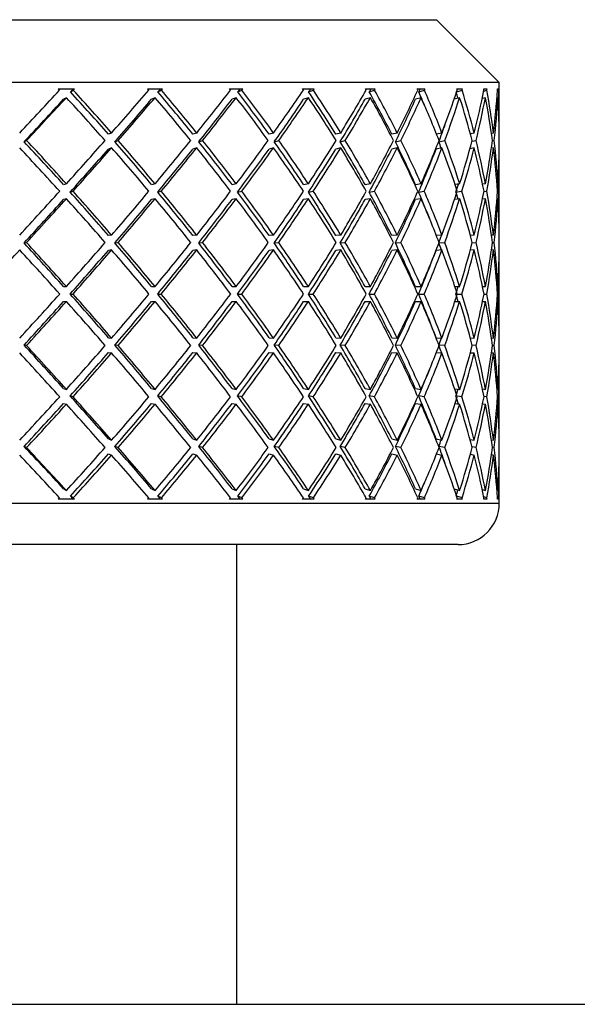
# Model space of a CAD drawing. Header units: inches. Extents: x 2.8 to 19.4, y 3.6 to 15.1.
# Tile 14 of 23: x 11.087 to 11.353, y 12.531 to 13. Entities that reach past the tile are written whole.
import ezdxf

# ---------------------------------------------------------------- set-up
doc = ezdxf.new("R2010")
doc.units = ezdxf.units.IN
doc.header["$MEASUREMENT"] = 0

msp = doc.modelspace()

# ---------------------------------------------------------------- linework, layer by layer
at = {"color": 7, "linetype": 'Continuous', "lineweight": 25}
for p, q in [((10.92136, 12.99993), (11.28598, 12.99993)), ((11.31598, 12.96994), (11.28598, 12.99993)), ((11.31598, 12.96994), (10.91965, 12.96994)), ((11.31598, 12.94909), (11.31598, 12.96994)), ((11.10585, 12.96693), (11.11354, 12.96693)), ((11.11161, 12.96554), (11.11296, 12.96631)), ((11.1484, 12.96693), (11.15552, 12.96693)), ((11.1533, 12.96554), (11.15499, 12.96631)), ((11.1874, 12.96693), (11.19383, 12.96693)), ((11.19136, 12.96554), (11.19335, 12.96631)), ((11.22219, 12.96693), (11.22781, 12.96693)), ((11.22513, 12.96554), (11.2274, 12.96631)), ((11.25217, 12.96693), (11.25689, 12.96693)), ((11.25403, 12.96554), (11.25654, 12.96631)), ((11.27682, 12.96693), (11.28056, 12.96693)), ((11.27759, 12.96554), (11.28029, 12.96631)), ((11.2957, 12.96563), (11.29823, 12.96631)), ((11.29573, 12.96693), (11.29842, 12.96693)), ((11.30856, 12.96693), (11.31017, 12.96693)), ((11.30861, 12.96593), (11.31005, 12.96631)), ((11.31511, 12.96693), (11.3156, 12.96693)), ((11.31514, 12.9662), (11.31557, 12.96631)), ((11.1097, 12.96278), (11.10835, 12.96201)), ((11.15197, 12.96278), (11.15029, 12.96201)), ((11.19063, 12.96278), (11.18864, 12.96201)), ((11.22502, 12.96278), (11.22275, 12.96201)), ((11.25455, 12.96278), (11.25204, 12.96201)), ((11.27871, 12.96278), (11.27601, 12.96201)), ((11.2971, 12.96278), (11.2945, 12.96208)), ((11.30939, 12.96278), (11.30787, 12.96238)), ((11.31538, 12.96278), (11.31488, 12.96265)), ((11.13125, 12.94596), (11.12972, 12.94537)), ((11.1718, 12.94596), (11.16995, 12.94537)), ((11.2084, 12.94596), (11.20626, 12.94537)), ((11.24043, 12.94596), (11.23803, 12.94537)), ((11.26733, 12.94596), (11.26472, 12.94537)), ((11.28865, 12.94596), (11.28609, 12.94542)), ((11.30402, 12.94596), (11.30224, 12.9456)), ((11.31318, 12.94596), (11.31225, 12.94577)), ((11.31597, 12.94596), (11.31596, 12.94595)), ((11.08958, 12.94183), (11.09075, 12.94242)), ((11.13282, 12.94183), (11.13434, 12.94242)), ((11.17278, 12.94183), (11.17463, 12.94242)), ((11.20878, 12.94183), (11.21091, 12.94242)), ((11.24019, 12.94183), (11.24258, 12.94242)), ((11.26648, 12.94183), (11.26909, 12.94242)), ((11.2872, 12.94183), (11.28998, 12.94242)), ((11.303, 12.94203), (11.30491, 12.94242)), ((11.3127, 12.94224), (11.3136, 12.94242)), ((11.13125, 12.93889), (11.12972, 12.9383)), ((11.1718, 12.93889), (11.16995, 12.9383)), ((11.2084, 12.93889), (11.20626, 12.9383)), ((11.24043, 12.93889), (11.23803, 12.9383)), ((11.26733, 12.93889), (11.26472, 12.9383)), ((11.28865, 12.93889), (11.28587, 12.9383)), ((11.30402, 12.93889), (11.30204, 12.93849)), ((11.31318, 12.93889), (11.31221, 12.93869)), ((11.31597, 12.93889), (11.31596, 12.93888)), ((11.31598, 12.90051), (11.31598, 12.93575)), ((11.1097, 12.92174), (11.10835, 12.92135)), ((11.15197, 12.92174), (11.15029, 12.92135)), ((11.19063, 12.92174), (11.18864, 12.92135)), ((11.22502, 12.92174), (11.22275, 12.92135)), ((11.25455, 12.92174), (11.25204, 12.92135)), ((11.27871, 12.92174), (11.27601, 12.92135)), ((11.2971, 12.92174), (11.2949, 12.92144)), ((11.30939, 12.92174), (11.30803, 12.92156)), ((11.31538, 12.92174), (11.31491, 12.92168)), ((11.11153, 12.91782), (11.11288, 12.91821)), ((11.15322, 12.91782), (11.15491, 12.91821)), ((11.19129, 12.91782), (11.19328, 12.91821)), ((11.22506, 12.91782), (11.22734, 12.91821)), ((11.25398, 12.91782), (11.25649, 12.91821)), ((11.27755, 12.91782), (11.28025, 12.91821)), ((11.29586, 12.91789), (11.2982, 12.91821)), ((11.30867, 12.91803), (11.31004, 12.91821)), ((11.31515, 12.91815), (11.31556, 12.91821)), ((11.1097, 12.91467), (11.10835, 12.91428)), ((11.15197, 12.91467), (11.15029, 12.91428)), ((11.19063, 12.91467), (11.18864, 12.91428)), ((11.22502, 12.91467), (11.22275, 12.91428)), ((11.25455, 12.91467), (11.25204, 12.91428)), ((11.27871, 12.91467), (11.27601, 12.91428)), ((11.2971, 12.91467), (11.29469, 12.91434)), ((11.30939, 12.91467), (11.30795, 12.91448)), ((11.31538, 12.91467), (11.3149, 12.91461)), ((11.08952, 12.89359), (11.09069, 12.89379)), ((11.13125, 12.89732), (11.12972, 12.89713)), ((11.13277, 12.89359), (11.13429, 12.89379)), ((11.1718, 12.89732), (11.16995, 12.89713)), ((11.17273, 12.89359), (11.17458, 12.89379)), ((11.2084, 12.89732), (11.20626, 12.89713)), ((11.20873, 12.89359), (11.21087, 12.89379)), ((11.24043, 12.89732), (11.23803, 12.89713)), ((11.24015, 12.89359), (11.24255, 12.89379)), ((11.26733, 12.89732), (11.26472, 12.89713)), ((11.26645, 12.89359), (11.26906, 12.89379)), ((11.28865, 12.89732), (11.286, 12.89714)), ((11.28723, 12.89359), (11.28996, 12.89379)), ((11.30402, 12.89732), (11.30221, 12.8972)), ((11.30308, 12.89366), (11.30489, 12.89379)), ((11.31318, 12.89732), (11.31226, 12.89726)), ((11.31272, 12.89373), (11.3136, 12.89379)), ((11.31597, 12.89732), (11.31596, 12.89732)), ((11.13125, 12.89025), (11.12972, 12.89006)), ((11.1718, 12.89025), (11.16995, 12.89006)), ((11.2084, 12.89025), (11.20626, 12.89006)), ((11.24043, 12.89025), (11.23803, 12.89006)), ((11.26733, 12.89025), (11.26472, 12.89006)), ((11.28865, 12.89025), (11.28587, 12.89006)), ((11.30402, 12.89025), (11.30215, 12.89013)), ((11.31318, 12.89025), (11.31224, 12.89019)), ((11.31597, 12.89025), (11.31596, 12.89025)), ((11.31598, 12.85146), (11.31598, 12.88706)), ((11.10835, 12.8728), (11.1097, 12.8728)), ((11.15029, 12.8728), (11.15197, 12.8728)), ((11.18864, 12.8728), (11.19063, 12.8728)), ((11.22275, 12.8728), (11.22502, 12.8728)), ((11.25204, 12.8728), (11.25455, 12.8728)), ((11.27601, 12.8728), (11.27871, 12.8728)), ((11.29482, 12.8728), (11.2971, 12.8728)), ((11.308, 12.8728), (11.30939, 12.8728)), ((11.31491, 12.8728), (11.31538, 12.8728)), ((11.10835, 12.86573), (11.1097, 12.86573)), ((11.1115, 12.86926), (11.11285, 12.86926)), ((11.15029, 12.86573), (11.15197, 12.86573)), ((11.1532, 12.86926), (11.15489, 12.86926)), ((11.18864, 12.86573), (11.19063, 12.86573)), ((11.19126, 12.86926), (11.19326, 12.86926)), ((11.22275, 12.86573), (11.22502, 12.86573)), ((11.22504, 12.86926), (11.22732, 12.86926)), ((11.25204, 12.86573), (11.25455, 12.86573)), ((11.25397, 12.86926), (11.25648, 12.86926)), ((11.27601, 12.86573), (11.27871, 12.86573)), ((11.27753, 12.86926), (11.28023, 12.86926)), ((11.29482, 12.86573), (11.2971, 12.86573)), ((11.29597, 12.86926), (11.29819, 12.86926)), ((11.308, 12.86573), (11.30939, 12.86573)), ((11.30871, 12.86926), (11.31003, 12.86926)), ((11.31491, 12.86573), (11.31538, 12.86573)), ((11.31516, 12.86926), (11.31556, 12.86926)), ((11.12972, 12.84847), (11.13125, 12.84827)), ((11.16995, 12.84847), (11.1718, 12.84827)), ((11.20626, 12.84847), (11.2084, 12.84827)), ((11.23803, 12.84847), (11.24043, 12.84827)), ((11.26472, 12.84847), (11.26733, 12.84827)), ((11.28587, 12.84847), (11.28865, 12.84827)), ((11.30215, 12.8484), (11.30402, 12.84827)), ((11.31224, 12.84833), (11.31318, 12.84827)), ((11.31596, 12.84827), (11.31597, 12.84827)), ((11.09069, 12.84474), (11.08952, 12.84493)), ((11.12972, 12.8414), (11.13125, 12.8412)), ((11.13429, 12.84474), (11.13277, 12.84493)), ((11.16995, 12.8414), (11.1718, 12.8412)), ((11.17458, 12.84474), (11.17273, 12.84493)), ((11.20626, 12.8414), (11.2084, 12.8412)), ((11.21087, 12.84474), (11.20873, 12.84493)), ((11.23803, 12.8414), (11.24043, 12.8412)), ((11.24255, 12.84474), (11.24015, 12.84493)), ((11.26472, 12.8414), (11.26733, 12.8412)), ((11.26906, 12.84474), (11.26645, 12.84493)), ((11.286, 12.84139), (11.28865, 12.8412)), ((11.28996, 12.84474), (11.28723, 12.84493)), ((11.30221, 12.84132), (11.30402, 12.8412)), ((11.30489, 12.84474), (11.30308, 12.84486)), ((11.31226, 12.84126), (11.31318, 12.8412)), ((11.3136, 12.84474), (11.31272, 12.84479)), ((11.31596, 12.8412), (11.31597, 12.8412)), ((11.31598, 12.80278), (11.31598, 12.83801)), ((11.10835, 12.82424), (11.1097, 12.82385)), ((11.15029, 12.82424), (11.15197, 12.82385)), ((11.18864, 12.82424), (11.19063, 12.82385)), ((11.22275, 12.82424), (11.22502, 12.82385)), ((11.25204, 12.82424), (11.25455, 12.82385)), ((11.27601, 12.82424), (11.27871, 12.82385)), ((11.29469, 12.82418), (11.2971, 12.82385)), ((11.30795, 12.82404), (11.30939, 12.82385)), ((11.3149, 12.82391), (11.31538, 12.82385)), ((11.11288, 12.82032), (11.11153, 12.82071)), ((11.15491, 12.82032), (11.15322, 12.82071)), ((11.19328, 12.82032), (11.19129, 12.82071)), ((11.22734, 12.82032), (11.22506, 12.82071)), ((11.25649, 12.82032), (11.25398, 12.82071)), ((11.28025, 12.82032), (11.27755, 12.82071)), ((11.2982, 12.82032), (11.29586, 12.82064)), ((11.31004, 12.82032), (11.30867, 12.8205)), ((11.31556, 12.82032), (11.31515, 12.82037)), ((11.10835, 12.81717), (11.1097, 12.81678)), ((11.15029, 12.81717), (11.15197, 12.81678)), ((11.18864, 12.81717), (11.19063, 12.81678)), ((11.22275, 12.81717), (11.22502, 12.81678)), ((11.25204, 12.81717), (11.25455, 12.81678)), ((11.27601, 12.81717), (11.27871, 12.81678)), ((11.2949, 12.81708), (11.2971, 12.81678)), ((11.30803, 12.81696), (11.30939, 12.81678)), ((11.31491, 12.81684), (11.31538, 12.81678)), ((11.12972, 12.80022), (11.13125, 12.79964)), ((11.16995, 12.80022), (11.1718, 12.79964)), ((11.20626, 12.80022), (11.2084, 12.79964)), ((11.23803, 12.80022), (11.24043, 12.79964)), ((11.26472, 12.80022), (11.26733, 12.79964)), ((11.28587, 12.80022), (11.28865, 12.79964)), ((11.30204, 12.80004), (11.30402, 12.79964)), ((11.31221, 12.79983), (11.31318, 12.79964)), ((11.31596, 12.79964), (11.31597, 12.79964)), ((11.09075, 12.79611), (11.08958, 12.79669)), ((11.13434, 12.79611), (11.13282, 12.79669)), ((11.17463, 12.79611), (11.17278, 12.79669)), ((11.21091, 12.79611), (11.20878, 12.79669)), ((11.24258, 12.79611), (11.24019, 12.79669)), ((11.26909, 12.79611), (11.26648, 12.79669)), ((11.28998, 12.79611), (11.2872, 12.79669)), ((11.30491, 12.79611), (11.303, 12.79649)), ((11.3136, 12.79611), (11.3127, 12.79628)), ((11.12972, 12.79315), (11.13125, 12.79257)), ((11.16995, 12.79315), (11.1718, 12.79257)), ((11.20626, 12.79315), (11.2084, 12.79257)), ((11.23803, 12.79315), (11.24043, 12.79257)), ((11.26472, 12.79315), (11.26733, 12.79257)), ((11.28609, 12.79311), (11.28865, 12.79257)), ((11.30224, 12.79293), (11.30402, 12.79257)), ((11.31225, 12.79275), (11.31318, 12.79257)), ((11.31596, 12.79257), (11.31597, 12.79257)), ((11.31598, 12.76962), (11.31598, 12.78943)), ((11.10835, 12.77652), (11.1097, 12.77574)), ((11.15029, 12.77652), (11.15197, 12.77574)), ((11.18864, 12.77652), (11.19063, 12.77574)), ((11.22275, 12.77652), (11.22502, 12.77574)), ((11.25204, 12.77652), (11.25455, 12.77574)), ((11.27601, 12.77652), (11.27871, 12.77574)), ((11.2945, 12.77645), (11.2971, 12.77574)), ((11.30787, 12.77614), (11.30939, 12.77574)), ((11.31488, 12.77587), (11.31538, 12.77574)), ((11.11354, 12.77159), (11.10585, 12.77159)), ((11.11296, 12.77221), (11.11161, 12.77299)), ((11.15552, 12.77159), (11.1484, 12.77159)), ((11.15499, 12.77221), (11.1533, 12.77299)), ((11.19383, 12.77159), (11.1874, 12.77159)), ((11.19335, 12.77221), (11.19136, 12.77299)), ((11.22781, 12.77159), (11.22219, 12.77159)), ((11.2274, 12.77221), (11.22513, 12.77299)), ((11.25689, 12.77159), (11.25217, 12.77159)), ((11.25654, 12.77221), (11.25403, 12.77299)), ((11.28056, 12.77159), (11.27682, 12.77159)), ((11.28029, 12.77221), (11.27759, 12.77299)), ((11.29823, 12.77221), (11.2957, 12.7729)), ((11.29842, 12.77159), (11.29573, 12.77159)), ((11.31017, 12.77159), (11.30856, 12.77159)), ((11.31005, 12.77221), (11.30861, 12.77259)), ((11.3156, 12.77159), (11.31511, 12.77159)), ((11.31557, 12.77221), (11.31514, 12.77232)), ((10.89314, 12.76962), (11.31598, 12.76962)), ((11.2963, 12.74993), (10.89314, 12.74993)), ((11.19098, 12.53093), (11.19098, 12.74993)), ((9.52097, 12.53093), (12.36097, 12.53093))]:
    msp.add_line(p, q, dxfattribs=at)
msp.add_arc((11.2963, 12.76962), 0.01969, 270, 0, dxfattribs=at)
for centre, major_axis, ratio, start_param, end_param in [((10.94098, 12.8728), (0.37303, 0.37303), 0.102798, 5.011176, 5.066865), ((10.94098, 12.86573), (0.3504, -0.3504), 0.381248, 1.478119, 1.479838), ((10.94098, 12.86573), (0.37005, 0.37005), 0.102798, 5.086466, 5.090367), ((10.94098, 12.8728), (0.3476, -0.3476), 0.381248, 1.402909, 1.458519), ((10.94098, 12.86573), (0.37303, 0.37303), 0.102798, 5.086387, 5.088106), ((10.94098, 12.8728), (0.3504, -0.3504), 0.381248, 1.402909, 1.458598), ((10.94098, 12.8728), (0.36973, 0.36973), 0.169483, 5.076626, 5.132315), ((10.94098, 12.86573), (0.34091, -0.34091), 0.458242, 1.41267, 1.414388), ((10.94098, 12.86573), (0.36677, 0.36677), 0.169483, 5.151916, 5.155817), ((10.94098, 12.8728), (0.33818, -0.33818), 0.458242, 1.337459, 1.393069), ((10.94098, 12.86573), (0.36973, 0.36973), 0.169483, 5.151837, 5.153555), ((10.94098, 12.8728), (0.34091, -0.34091), 0.458242, 1.337459, 1.393148), ((10.94098, 12.8728), (0.36484, 0.36484), 0.237667, 5.142076, 5.197765), ((10.94098, 12.86573), (0.32996, -0.32996), 0.540005, 1.34722, 1.348938), ((10.94098, 12.86573), (0.36192, 0.36192), 0.237667, 5.217365, 5.221266), ((10.94098, 12.8728), (0.32732, -0.32732), 0.540005, 1.272009, 1.327619), ((10.94098, 12.86573), (0.36484, 0.36484), 0.237667, 5.217287, 5.219005), ((10.94098, 12.8728), (0.32996, -0.32996), 0.540005, 1.272009, 1.327698), ((10.94098, 12.8728), (0.35839, 0.35839), 0.308008, 5.207526, 5.263215), ((10.94098, 12.86573), (0.3176, -0.3176), 0.627767, 1.28177, 1.283488), ((10.94098, 12.86573), (0.35552, 0.35552), 0.308008, 5.282815, 5.286716), ((10.94098, 12.8728), (0.31506, -0.31506), 0.627767, 1.206559, 1.262169), ((10.94098, 12.86573), (0.35839, 0.35839), 0.308008, 5.282736, 5.284455), ((10.94098, 12.8728), (0.3176, -0.3176), 0.627767, 1.206559, 1.262248), ((10.94098, 12.8728), (0.3504, 0.3504), 0.381248, 5.272976, 5.328665), ((10.94098, 12.86573), (0.30388, -0.30388), 0.723062, 1.21632, 1.218039), ((10.94098, 12.86573), (0.3476, 0.3476), 0.381248, 5.348265, 5.352166), ((10.94098, 12.8728), (0.30145, -0.30145), 0.723062, 1.141109, 1.19672), ((10.94098, 12.86573), (0.3504, 0.3504), 0.381248, 5.348186, 5.349905), ((10.94098, 12.8728), (0.30388, -0.30388), 0.723062, 1.141109, 1.196798), ((10.94098, 12.8728), (0.34091, 0.34091), 0.458242, 5.338425, 5.394115), ((10.94098, 12.86573), (0.28886, -0.28886), 0.827838, 1.15087, 1.152589), ((10.94098, 12.86573), (0.33818, 0.33818), 0.458242, 5.413715, 5.417616), ((10.94098, 12.8728), (0.28655, -0.28655), 0.827838, 1.112635, 1.13127), ((10.94098, 12.86573), (0.34091, 0.34091), 0.458242, 5.413636, 5.415355), ((10.94098, 12.8728), (0.28886, -0.28886), 0.827838, 1.07566, 1.131349), ((10.94098, 12.8728), (0.32996, 0.32996), 0.540005, 5.403875, 5.459564), ((10.94098, 12.8728), (0.27042, -0.27042), 0.944637, 1.057578, 1.06582), ((10.94098, 12.86573), (0.2726, -0.2726), 0.944637, 1.08542, 1.087139), ((10.94098, 12.86573), (0.32996, 0.32996), 0.540005, 5.479086, 5.480805), ((10.94098, 12.8728), (0.2726, -0.2726), 0.944637, 1.01021, 1.065899), ((10.94098, 12.8728), (0.3176, 0.3176), 0.627767, 5.469325, 5.525014), ((10.94098, 12.86573), (0.27479, 0.27479), 0.928631, 5.732359, 5.734078), ((10.94098, 12.86573), (0.3176, 0.3176), 0.627767, 5.544536, 5.546254), ((10.94098, 12.8728), (0.27479, 0.27479), 0.928631, 5.657149, 5.712838), ((10.94098, 12.8728), (0.30388, 0.30388), 0.723062, 5.534775, 5.590464), ((10.94098, 12.86573), (0.29089, 0.29089), 0.813569, 5.66691, 5.668628), ((10.94098, 12.86573), (0.30388, 0.30388), 0.723062, 5.609986, 5.611704), ((10.94098, 12.8728), (0.29089, 0.29089), 0.813569, 5.591699, 5.647388), ((10.94098, 12.86573), (0.37005, 0.37005), 0.102798, 5.020867, 5.076626), ((10.94098, 12.86573), (0.37303, 0.37303), 0.102798, 5.020789, 5.076626), ((10.94098, 12.86573), (0.3504, -0.3504), 0.381248, 1.412522, 1.468359), ((10.94098, 12.86573), (0.36677, 0.36677), 0.169483, 5.086317, 5.142076), ((10.94098, 12.86573), (0.36973, 0.36973), 0.169483, 5.086239, 5.142076), ((10.94098, 12.86573), (0.34091, -0.34091), 0.458242, 1.347072, 1.402909), ((10.94098, 12.86573), (0.36192, 0.36192), 0.237667, 5.151766, 5.207526), ((10.94098, 12.86573), (0.36484, 0.36484), 0.237667, 5.151689, 5.207526), ((10.94098, 12.86573), (0.32996, -0.32996), 0.540005, 1.281622, 1.337459), ((10.94098, 12.86573), (0.35552, 0.35552), 0.308008, 5.217216, 5.272976), ((10.94098, 12.86573), (0.35839, 0.35839), 0.308008, 5.217139, 5.272976), ((10.94098, 12.86573), (0.3176, -0.3176), 0.627767, 1.216172, 1.272009), ((10.94098, 12.86573), (0.3476, 0.3476), 0.381248, 5.282666, 5.338425), ((10.94098, 12.86573), (0.3504, 0.3504), 0.381248, 5.282589, 5.338425), ((10.94098, 12.86573), (0.30388, -0.30388), 0.723062, 1.150722, 1.206559), ((10.94098, 12.86573), (0.33818, 0.33818), 0.458242, 5.348116, 5.403875), ((10.94098, 12.86573), (0.34091, 0.34091), 0.458242, 5.348038, 5.403875), ((10.94098, 12.86573), (0.28886, -0.28886), 0.827838, 1.085272, 1.141109), ((10.94098, 12.86573), (0.32996, 0.32996), 0.540005, 5.413488, 5.469325), ((10.94098, 12.86573), (0.2726, -0.2726), 0.944637, 1.019823, 1.07566), ((10.94098, 12.86573), (0.3176, 0.3176), 0.627767, 5.478938, 5.534775), ((10.94098, 12.86573), (0.27479, 0.27479), 0.928631, 5.666762, 5.722599), ((10.94098, 12.86573), (0.30388, 0.30388), 0.723062, 5.544388, 5.600225), ((10.94098, 12.86573), (0.29089, 0.29089), 0.813569, 5.601312, 5.657149), ((10.94098, 12.86573), (0.32732, 0.32732), 0.540005, 5.413566, 5.435997), ((10.94098, 12.8728), (0.35552, -0.35552), 0.308008, 1.402909, 1.458668), ((10.94098, 12.8728), (0.35839, -0.35839), 0.308008, 1.402909, 1.458746), ((10.94098, 12.8728), (0.36973, 0.36973), 0.169483, 5.011176, 5.067013), ((10.94098, 12.8728), (0.3476, -0.3476), 0.381248, 1.337459, 1.393218), ((10.94098, 12.8728), (0.3504, -0.3504), 0.381248, 1.337459, 1.393296), ((10.94098, 12.8728), (0.36484, 0.36484), 0.237667, 5.076626, 5.132463), ((10.94098, 12.8728), (0.33818, -0.33818), 0.458242, 1.272009, 1.327768), ((10.94098, 12.8728), (0.34091, -0.34091), 0.458242, 1.272009, 1.327846), ((10.94098, 12.8728), (0.35839, 0.35839), 0.308008, 5.142076, 5.197913), ((10.94098, 12.8728), (0.32732, -0.32732), 0.540005, 1.206559, 1.262319), ((10.94098, 12.8728), (0.32996, -0.32996), 0.540005, 1.206559, 1.262396), ((10.94098, 12.8728), (0.3504, 0.3504), 0.381248, 5.207526, 5.263363), ((10.94098, 12.8728), (0.31506, -0.31506), 0.627767, 1.141109, 1.196869), ((10.94098, 12.8728), (0.3176, -0.3176), 0.627767, 1.141109, 1.196946), ((10.94098, 12.8728), (0.34091, 0.34091), 0.458242, 5.272976, 5.328813), ((10.94098, 12.8728), (0.30145, -0.30145), 0.723062, 1.07566, 1.131419), ((10.94098, 12.8728), (0.30388, -0.30388), 0.723062, 1.07566, 1.131496), ((10.94098, 12.8728), (0.32996, 0.32996), 0.540005, 5.338425, 5.394262), ((10.94098, 12.8728), (0.28655, -0.28655), 0.827838, 1.05772, 1.065969), ((10.94098, 12.8728), (0.28886, -0.28886), 0.827838, 1.01021, 1.066047), ((10.94098, 12.8728), (0.3176, 0.3176), 0.627767, 5.403875, 5.459712), ((10.94098, 12.8728), (0.2726, -0.2726), 0.944637, 0.94476, 1.000597), ((10.94098, 12.8728), (0.30388, 0.30388), 0.723062, 5.469325, 5.525162), ((10.94098, 12.8728), (0.27479, 0.27479), 0.928631, 5.591699, 5.647536), ((10.94098, 12.8728), (0.28886, 0.28886), 0.827838, 5.534775, 5.590612), ((10.94098, 12.86573), (0.35839, -0.35839), 0.308008, 1.412418, 1.468359), ((10.94098, 12.86573), (0.36677, 0.36677), 0.169483, 5.020763, 5.076626), ((10.94098, 12.86573), (0.36973, 0.36973), 0.169483, 5.020686, 5.076626), ((10.94098, 12.86573), (0.3504, -0.3504), 0.381248, 1.346968, 1.402909), ((10.94098, 12.86573), (0.36192, 0.36192), 0.237667, 5.086212, 5.142076), ((10.94098, 12.86573), (0.36484, 0.36484), 0.237667, 5.086136, 5.142076), ((10.94098, 12.86573), (0.34091, -0.34091), 0.458242, 1.281519, 1.337459), ((10.94098, 12.86573), (0.35552, 0.35552), 0.308008, 5.151662, 5.207526), ((10.94098, 12.86573), (0.35839, 0.35839), 0.308008, 5.151586, 5.207526), ((10.94098, 12.86573), (0.32996, -0.32996), 0.540005, 1.216069, 1.272009), ((10.94098, 12.86573), (0.3476, 0.3476), 0.381248, 5.217112, 5.272976), ((10.94098, 12.86573), (0.3504, 0.3504), 0.381248, 5.217035, 5.272976), ((10.94098, 12.86573), (0.3176, -0.3176), 0.627767, 1.150619, 1.206559), ((10.94098, 12.86573), (0.33818, 0.33818), 0.458242, 5.282562, 5.338425), ((10.94098, 12.86573), (0.34091, 0.34091), 0.458242, 5.282485, 5.338425), ((10.94098, 12.86573), (0.30388, -0.30388), 0.723062, 1.085169, 1.141109), ((10.94098, 12.86573), (0.32732, 0.32732), 0.540005, 5.348012, 5.403875), ((10.94098, 12.86573), (0.32996, 0.32996), 0.540005, 5.347935, 5.403875), ((10.94098, 12.86573), (0.28886, -0.28886), 0.827838, 1.019719, 1.07566), ((10.94098, 12.86573), (0.3176, 0.3176), 0.627767, 5.413385, 5.469325), ((10.94098, 12.86573), (0.2726, -0.2726), 0.944637, 0.954269, 1.01021), ((10.94098, 12.86573), (0.30388, 0.30388), 0.723062, 5.478835, 5.534775), ((10.94098, 12.86573), (0.27479, 0.27479), 0.928631, 5.601209, 5.657149), ((10.94098, 12.86573), (0.28886, 0.28886), 0.827838, 5.544285, 5.600225), ((10.94098, 12.86573), (0.31506, 0.31506), 0.627767, 5.413462, 5.42392), ((10.94098, 12.8728), (0.36973, 0.36973), 0.169483, 4.945726, 5.001667), ((10.94098, 12.8728), (0.35552, -0.35552), 0.308008, 1.337459, 1.393322), ((10.94098, 12.8728), (0.35839, -0.35839), 0.308008, 1.337459, 1.393399), ((10.94098, 12.8728), (0.36484, 0.36484), 0.237667, 5.011176, 5.067117), ((10.94098, 12.8728), (0.3476, -0.3476), 0.381248, 1.272009, 1.327873), ((10.94098, 12.8728), (0.3504, -0.3504), 0.381248, 1.272009, 1.327949), ((10.94098, 12.8728), (0.35839, 0.35839), 0.308008, 5.076626, 5.132566), ((10.94098, 12.8728), (0.33818, -0.33818), 0.458242, 1.206559, 1.262423), ((10.94098, 12.8728), (0.34091, -0.34091), 0.458242, 1.206559, 1.262499), ((10.94098, 12.8728), (0.3504, 0.3504), 0.381248, 5.142076, 5.198016), ((10.94098, 12.8728), (0.32732, -0.32732), 0.540005, 1.141109, 1.196973), ((10.94098, 12.8728), (0.32996, -0.32996), 0.540005, 1.141109, 1.19705), ((10.94098, 12.8728), (0.34091, 0.34091), 0.458242, 5.207526, 5.263466), ((10.94098, 12.8728), (0.31506, -0.31506), 0.627767, 1.07566, 1.131523), ((10.94098, 12.8728), (0.3176, -0.3176), 0.627767, 1.07566, 1.1316), ((10.94098, 12.8728), (0.32996, 0.32996), 0.540005, 5.272976, 5.328916), ((10.94098, 12.8728), (0.30145, -0.30145), 0.723062, 1.031574, 1.066073), ((10.94098, 12.8728), (0.30388, -0.30388), 0.723062, 1.01021, 1.06615), ((10.94098, 12.8728), (0.3176, 0.3176), 0.627767, 5.338425, 5.394366), ((10.94098, 12.8728), (0.28655, -0.28655), 0.827838, 0.991835, 1.000623), ((10.94098, 12.8728), (0.28886, -0.28886), 0.827838, 0.94476, 1.0007), ((10.94098, 12.8728), (0.30388, 0.30388), 0.723062, 5.403875, 5.459816), ((10.94098, 12.8728), (0.2726, -0.2726), 0.944637, 0.87931, 0.93525), ((10.94098, 12.8728), (0.28886, 0.28886), 0.827838, 5.469325, 5.525265), ((10.94098, 12.8728), (0.27479, 0.27479), 0.928631, 5.526249, 5.582189), ((10.94098, 12.86573), (0.36677, 0.36677), 0.169483, 4.955251, 5.011176), ((10.94098, 12.86573), (0.36973, 0.36973), 0.169483, 4.955175, 5.011176), ((10.94098, 12.86573), (0.35839, -0.35839), 0.308008, 1.346907, 1.402909), ((10.94098, 12.86573), (0.36192, 0.36192), 0.237667, 5.020701, 5.076626), ((10.94098, 12.86573), (0.36484, 0.36484), 0.237667, 5.020625, 5.076626), ((10.94098, 12.86573), (0.3504, -0.3504), 0.381248, 1.281458, 1.337459), ((10.94098, 12.86573), (0.35552, 0.35552), 0.308008, 5.086151, 5.142076), ((10.94098, 12.86573), (0.35839, 0.35839), 0.308008, 5.086075, 5.142076), ((10.94098, 12.86573), (0.34091, -0.34091), 0.458242, 1.216008, 1.272009), ((10.94098, 12.86573), (0.3476, 0.3476), 0.381248, 5.151601, 5.207526), ((10.94098, 12.86573), (0.3504, 0.3504), 0.381248, 5.151524, 5.207526), ((10.94098, 12.86573), (0.32996, -0.32996), 0.540005, 1.150558, 1.206559), ((10.94098, 12.86573), (0.33818, 0.33818), 0.458242, 5.21705, 5.272976), ((10.94098, 12.86573), (0.34091, 0.34091), 0.458242, 5.216974, 5.272976), ((10.94098, 12.86573), (0.3176, -0.3176), 0.627767, 1.085108, 1.141109), ((10.94098, 12.86573), (0.32732, 0.32732), 0.540005, 5.2825, 5.338425), ((10.94098, 12.86573), (0.32996, 0.32996), 0.540005, 5.282424, 5.338425), ((10.94098, 12.86573), (0.30388, -0.30388), 0.723062, 1.019658, 1.07566), ((10.94098, 12.86573), (0.3176, 0.3176), 0.627767, 5.347874, 5.403875), ((10.94098, 12.86573), (0.28886, -0.28886), 0.827838, 0.954208, 1.01021), ((10.94098, 12.86573), (0.30388, 0.30388), 0.723062, 5.413324, 5.469325), ((10.94098, 12.86573), (0.2726, -0.2726), 0.944637, 0.888758, 0.94476), ((10.94098, 12.86573), (0.28886, 0.28886), 0.827838, 5.478774, 5.534775), ((10.94098, 12.86573), (0.27479, 0.27479), 0.928631, 5.535698, 5.591699), ((10.94098, 12.8728), (0.36192, -0.36192), 0.237667, 1.337459, 1.393384), ((10.94098, 12.8728), (0.36484, -0.36484), 0.237667, 1.337459, 1.39346), ((10.94098, 12.8728), (0.36484, 0.36484), 0.237667, 4.945726, 5.001728), ((10.94098, 12.8728), (0.35552, -0.35552), 0.308008, 1.272009, 1.327934), ((10.94098, 12.8728), (0.35839, -0.35839), 0.308008, 1.272009, 1.32801), ((10.94098, 12.8728), (0.35839, 0.35839), 0.308008, 5.011176, 5.067178), ((10.94098, 12.8728), (0.3476, -0.3476), 0.381248, 1.206559, 1.262484), ((10.94098, 12.8728), (0.3504, -0.3504), 0.381248, 1.206559, 1.262561), ((10.94098, 12.8728), (0.3504, 0.3504), 0.381248, 5.076626, 5.132627), ((10.94098, 12.8728), (0.33818, -0.33818), 0.458242, 1.141109, 1.197035), ((10.94098, 12.8728), (0.34091, -0.34091), 0.458242, 1.141109, 1.197111), ((10.94098, 12.8728), (0.34091, 0.34091), 0.458242, 5.142076, 5.198077), ((10.94098, 12.8728), (0.32732, -0.32732), 0.540005, 1.07566, 1.131585), ((10.94098, 12.8728), (0.32996, -0.32996), 0.540005, 1.07566, 1.131661), ((10.94098, 12.8728), (0.32996, 0.32996), 0.540005, 5.207526, 5.263527), ((10.94098, 12.8728), (0.31506, -0.31506), 0.627767, 1.01021, 1.066135), ((10.94098, 12.8728), (0.3176, -0.3176), 0.627767, 1.01021, 1.066211), ((10.94098, 12.8728), (0.3176, 0.3176), 0.627767, 5.272976, 5.328977), ((10.94098, 12.86573), (0.31506, 0.31506), 0.627767, 5.34795, 5.357994), ((10.94098, 12.8728), (0.30145, -0.30145), 0.723062, 0.991651, 1.000685), ((10.94098, 12.8728), (0.30388, -0.30388), 0.723062, 0.94476, 1.000761), ((10.94098, 12.8728), (0.30388, 0.30388), 0.723062, 5.338425, 5.394427), ((10.94098, 12.8728), (0.28886, -0.28886), 0.827838, 0.87931, 0.935311), ((10.94098, 12.8728), (0.28886, 0.28886), 0.827838, 5.403875, 5.459877), ((10.94098, 12.8728), (0.2726, -0.2726), 0.944637, 0.81386, 0.869862), ((10.94098, 12.8728), (0.2726, 0.2726), 0.944637, 5.469325, 5.525327), ((10.94098, 12.86573), (0.36973, 0.36973), 0.169483, 4.889705, 4.945726), ((10.94098, 12.86573), (0.36484, -0.36484), 0.237667, 1.346887, 1.402909), ((10.94098, 12.86573), (0.36192, 0.36192), 0.237667, 4.955231, 5.011176), ((10.94098, 12.86573), (0.36484, 0.36484), 0.237667, 4.955155, 5.011176), ((10.94098, 12.86573), (0.35839, -0.35839), 0.308008, 1.281437, 1.337459), ((10.94098, 12.86573), (0.35552, 0.35552), 0.308008, 5.020681, 5.076626), ((10.94098, 12.86573), (0.35839, 0.35839), 0.308008, 5.020604, 5.076626), ((10.94098, 12.86573), (0.3504, -0.3504), 0.381248, 1.215987, 1.272009), ((10.94098, 12.86573), (0.3476, 0.3476), 0.381248, 5.08613, 5.142076), ((10.94098, 12.86573), (0.3504, 0.3504), 0.381248, 5.086054, 5.142076), ((10.94098, 12.86573), (0.34091, -0.34091), 0.458242, 1.150538, 1.206559), ((10.94098, 12.86573), (0.33818, 0.33818), 0.458242, 5.15158, 5.207526), ((10.94098, 12.86573), (0.34091, 0.34091), 0.458242, 5.151504, 5.207526), ((10.94098, 12.86573), (0.32996, -0.32996), 0.540005, 1.085088, 1.141109), ((10.94098, 12.86573), (0.32732, 0.32732), 0.540005, 5.21703, 5.272976), ((10.94098, 12.86573), (0.32996, 0.32996), 0.540005, 5.216954, 5.272976), ((10.94098, 12.86573), (0.3176, -0.3176), 0.627767, 1.019638, 1.07566), ((10.94098, 12.86573), (0.31506, 0.31506), 0.627767, 5.28248, 5.338425), ((10.94098, 12.86573), (0.3176, 0.3176), 0.627767, 5.282404, 5.338425), ((10.94098, 12.86573), (0.30388, -0.30388), 0.723062, 0.954188, 1.01021), ((10.94098, 12.86573), (0.30388, 0.30388), 0.723062, 5.347854, 5.403875), ((10.94098, 12.86573), (0.28886, -0.28886), 0.827838, 0.888738, 0.94476), ((10.94098, 12.86573), (0.28886, 0.28886), 0.827838, 5.413304, 5.469325), ((10.94098, 12.86573), (0.2726, -0.2726), 0.944637, 0.823288, 0.87931), ((10.94098, 12.86573), (0.2726, 0.2726), 0.944637, 5.478753, 5.534775), ((10.94098, 12.86573), (0.30145, 0.30145), 0.723062, 5.34793, 5.357435), ((10.94098, 12.8728), (0.36484, 0.36484), 0.237667, 4.880277, 4.936298), ((10.94098, 12.86573), (0.36192, 0.36192), 0.237667, 4.889801, 4.945726), ((10.94098, 12.86573), (0.36484, 0.36484), 0.237667, 4.889725, 4.945726), ((10.94098, 12.86573), (0.36484, -0.36484), 0.237667, 1.281458, 1.337459), ((10.94098, 12.8728), (0.36192, -0.36192), 0.237667, 1.272009, 1.327955), ((10.94098, 12.8728), (0.36484, -0.36484), 0.237667, 1.272009, 1.328031), ((10.94098, 12.8728), (0.35839, 0.35839), 0.308008, 4.945726, 5.001748), ((10.94098, 12.86573), (0.35552, 0.35552), 0.308008, 4.955251, 5.011176), ((10.94098, 12.86573), (0.35839, 0.35839), 0.308008, 4.955175, 5.011176), ((10.94098, 12.86573), (0.35839, -0.35839), 0.308008, 1.216008, 1.272009), ((10.94098, 12.8728), (0.35552, -0.35552), 0.308008, 1.206559, 1.262505), ((10.94098, 12.8728), (0.35839, -0.35839), 0.308008, 1.206559, 1.262581), ((10.94098, 12.8728), (0.3504, 0.3504), 0.381248, 5.011176, 5.067198), ((10.94098, 12.86573), (0.3476, 0.3476), 0.381248, 5.020701, 5.076626), ((10.94098, 12.86573), (0.3504, 0.3504), 0.381248, 5.020625, 5.076626), ((10.94098, 12.86573), (0.3504, -0.3504), 0.381248, 1.150558, 1.206559), ((10.94098, 12.8728), (0.3476, -0.3476), 0.381248, 1.141109, 1.197055), ((10.94098, 12.8728), (0.3504, -0.3504), 0.381248, 1.141109, 1.197131), ((10.94098, 12.8728), (0.34091, 0.34091), 0.458242, 5.076626, 5.132648), ((10.94098, 12.86573), (0.33818, 0.33818), 0.458242, 5.086151, 5.142076), ((10.94098, 12.86573), (0.34091, 0.34091), 0.458242, 5.086075, 5.142076), ((10.94098, 12.86573), (0.34091, -0.34091), 0.458242, 1.085108, 1.141109), ((10.94098, 12.8728), (0.33818, -0.33818), 0.458242, 1.07566, 1.131605), ((10.94098, 12.8728), (0.34091, -0.34091), 0.458242, 1.07566, 1.131681), ((10.94098, 12.86573), (0.32732, 0.32732), 0.540005, 5.151601, 5.207526), ((10.94098, 12.8728), (0.32996, 0.32996), 0.540005, 5.142076, 5.198098), ((10.94098, 12.86573), (0.32996, 0.32996), 0.540005, 5.151524, 5.207526), ((10.94098, 12.8728), (0.32732, -0.32732), 0.540005, 1.01021, 1.066155), ((10.94098, 12.86573), (0.32996, -0.32996), 0.540005, 1.019658, 1.07566), ((10.94098, 12.8728), (0.32996, -0.32996), 0.540005, 1.01021, 1.066231), ((10.94098, 12.86573), (0.31506, 0.31506), 0.627767, 5.21705, 5.272976), ((10.94098, 12.8728), (0.3176, 0.3176), 0.627767, 5.207526, 5.263547), ((10.94098, 12.86573), (0.3176, 0.3176), 0.627767, 5.216974, 5.272976), ((10.94098, 12.8728), (0.31506, -0.31506), 0.627767, 0.94476, 1.000705), ((10.94098, 12.86573), (0.3176, -0.3176), 0.627767, 0.954208, 1.01021), ((10.94098, 12.8728), (0.3176, -0.3176), 0.627767, 0.94476, 1.000781), ((10.94098, 12.8728), (0.30388, 0.30388), 0.723062, 5.272976, 5.328997), ((10.94098, 12.86573), (0.30388, 0.30388), 0.723062, 5.282424, 5.338425), ((10.94098, 12.8728), (0.30145, -0.30145), 0.723062, 0.92575, 0.935256), ((10.94098, 12.86573), (0.30388, -0.30388), 0.723062, 0.888758, 0.94476), ((10.94098, 12.8728), (0.30388, -0.30388), 0.723062, 0.87931, 0.935332), ((10.94098, 12.8728), (0.28886, 0.28886), 0.827838, 5.338425, 5.394447), ((10.94098, 12.86573), (0.28886, 0.28886), 0.827838, 5.347874, 5.403875), ((10.94098, 12.86573), (0.28886, -0.28886), 0.827838, 0.823309, 0.87931), ((10.94098, 12.8728), (0.28886, -0.28886), 0.827838, 0.81386, 0.869882), ((10.94098, 12.8728), (0.2726, 0.2726), 0.944637, 5.403875, 5.459897), ((10.94098, 12.86573), (0.2726, 0.2726), 0.944637, 5.413324, 5.469325), ((10.94098, 12.86573), (0.2726, -0.2726), 0.944637, 0.757859, 0.81386), ((10.94098, 12.8728), (0.2726, -0.2726), 0.944637, 0.74841, 0.804432), ((10.94098, 12.86573), (0.30145, 0.30145), 0.723062, 5.2825, 5.291534), ((10.94098, 12.8728), (0.36677, -0.36677), 0.169483, 1.272009, 1.327934), ((10.94098, 12.8728), (0.36973, -0.36973), 0.169483, 1.272009, 1.32801), ((10.94098, 12.8728), (0.35839, 0.35839), 0.308008, 4.880277, 4.936278), ((10.94098, 12.86573), (0.35552, 0.35552), 0.308008, 4.889863, 4.945726), ((10.94098, 12.8728), (0.36192, -0.36192), 0.237667, 1.206559, 1.262484), ((10.94098, 12.8728), (0.36484, -0.36484), 0.237667, 1.206559, 1.262561), ((10.94098, 12.8728), (0.3504, 0.3504), 0.381248, 4.945726, 5.001728), ((10.94098, 12.86573), (0.3476, 0.3476), 0.381248, 4.955313, 5.011176), ((10.94098, 12.8728), (0.35552, -0.35552), 0.308008, 1.141109, 1.197035), ((10.94098, 12.8728), (0.35839, -0.35839), 0.308008, 1.141109, 1.197111), ((10.94098, 12.8728), (0.34091, 0.34091), 0.458242, 5.011176, 5.067178), ((10.94098, 12.86573), (0.33818, 0.33818), 0.458242, 5.020763, 5.076626), ((10.94098, 12.8728), (0.3476, -0.3476), 0.381248, 1.07566, 1.131585), ((10.94098, 12.8728), (0.3504, -0.3504), 0.381248, 1.07566, 1.131661), ((10.94098, 12.8728), (0.32996, 0.32996), 0.540005, 5.076626, 5.132627), ((10.94098, 12.86573), (0.32732, 0.32732), 0.540005, 5.086212, 5.142076), ((10.94098, 12.8728), (0.33818, -0.33818), 0.458242, 1.01021, 1.066135), ((10.94098, 12.8728), (0.34091, -0.34091), 0.458242, 1.01021, 1.066211), ((10.94098, 12.86573), (0.31506, 0.31506), 0.627767, 5.151662, 5.207526), ((10.94098, 12.8728), (0.3176, 0.3176), 0.627767, 5.142076, 5.198077), ((10.94098, 12.8728), (0.32732, -0.32732), 0.540005, 0.94476, 1.000685), ((10.94098, 12.8728), (0.32996, -0.32996), 0.540005, 0.94476, 1.000761), ((10.94098, 12.8728), (0.30388, 0.30388), 0.723062, 5.207526, 5.263527), ((10.94098, 12.8728), (0.31506, -0.31506), 0.627767, 0.925191, 0.935235), ((10.94098, 12.8728), (0.3176, -0.3176), 0.627767, 0.87931, 0.935311), ((10.94098, 12.8728), (0.28886, 0.28886), 0.827838, 5.272976, 5.328977), ((10.94098, 12.8728), (0.30388, -0.30388), 0.723062, 0.81386, 0.869862), ((10.94098, 12.8728), (0.2726, 0.2726), 0.944637, 5.338425, 5.394427), ((10.94098, 12.8728), (0.28886, -0.28886), 0.827838, 0.74841, 0.804412), ((10.94098, 12.8728), (-0.27479, 0.27479), 0.928631, 3.833079, 3.88908), ((10.94098, 12.86573), (0.36973, -0.36973), 0.169483, 1.281519, 1.337459), ((10.94098, 12.86573), (0.35839, 0.35839), 0.308008, 4.889786, 4.945726), ((10.94098, 12.86573), (0.36484, -0.36484), 0.237667, 1.216069, 1.272009), ((10.94098, 12.86573), (0.3504, 0.3504), 0.381248, 4.955236, 5.011176), ((10.94098, 12.86573), (0.35839, -0.35839), 0.308008, 1.150619, 1.206559), ((10.94098, 12.86573), (0.34091, 0.34091), 0.458242, 5.020686, 5.076626), ((10.94098, 12.86573), (0.3504, -0.3504), 0.381248, 1.085169, 1.141109), ((10.94098, 12.86573), (0.32996, 0.32996), 0.540005, 5.086136, 5.142076), ((10.94098, 12.86573), (0.34091, -0.34091), 0.458242, 1.019719, 1.07566), ((10.94098, 12.86573), (0.3176, 0.3176), 0.627767, 5.151586, 5.207526), ((10.94098, 12.86573), (0.32996, -0.32996), 0.540005, 0.954269, 1.01021), ((10.94098, 12.86573), (0.30388, 0.30388), 0.723062, 5.217035, 5.272976), ((10.94098, 12.86573), (0.3176, -0.3176), 0.627767, 0.88882, 0.94476), ((10.94098, 12.86573), (0.28886, 0.28886), 0.827838, 5.282485, 5.338425), ((10.94098, 12.86573), (0.30388, -0.30388), 0.723062, 0.82337, 0.87931), ((10.94098, 12.86573), (0.2726, 0.2726), 0.944637, 5.347935, 5.403875), ((10.94098, 12.86573), (0.28886, -0.28886), 0.827838, 0.75792, 0.81386), ((10.94098, 12.86573), (-0.27479, 0.27479), 0.928631, 3.842589, 3.898529), ((10.94098, 12.86573), (0.30145, 0.30145), 0.723062, 5.217112, 5.251611), ((10.94098, 12.86573), (0.28655, 0.28655), 0.827838, 5.282562, 5.291351), ((10.94098, 12.8728), (0.35839, 0.35839), 0.308008, 4.814827, 4.870767), ((10.94098, 12.8728), (0.36677, -0.36677), 0.169483, 1.206559, 1.262423), ((10.94098, 12.8728), (0.36973, -0.36973), 0.169483, 1.206559, 1.262499), ((10.94098, 12.8728), (0.3504, 0.3504), 0.381248, 4.880277, 4.936217), ((10.94098, 12.8728), (0.36192, -0.36192), 0.237667, 1.141109, 1.196973), ((10.94098, 12.8728), (0.36484, -0.36484), 0.237667, 1.141109, 1.19705), ((10.94098, 12.8728), (0.34091, 0.34091), 0.458242, 4.945726, 5.001667), ((10.94098, 12.8728), (0.35552, -0.35552), 0.308008, 1.07566, 1.131523), ((10.94098, 12.8728), (0.35839, -0.35839), 0.308008, 1.07566, 1.1316), ((10.94098, 12.8728), (0.32996, 0.32996), 0.540005, 5.011176, 5.067117), ((10.94098, 12.8728), (0.3476, -0.3476), 0.381248, 1.01021, 1.066073), ((10.94098, 12.8728), (0.3504, -0.3504), 0.381248, 1.01021, 1.06615), ((10.94098, 12.8728), (0.3176, 0.3176), 0.627767, 5.076626, 5.132566), ((10.94098, 12.8728), (0.33818, -0.33818), 0.458242, 0.94476, 1.000623), ((10.94098, 12.8728), (0.34091, -0.34091), 0.458242, 0.94476, 1.0007), ((10.94098, 12.8728), (0.30388, 0.30388), 0.723062, 5.142076, 5.198016), ((10.94098, 12.8728), (0.32732, -0.32732), 0.540005, 0.87931, 0.935174), ((10.94098, 12.8728), (0.32996, -0.32996), 0.540005, 0.87931, 0.93525), ((10.94098, 12.8728), (0.28886, 0.28886), 0.827838, 5.207526, 5.263466), ((10.94098, 12.8728), (0.31506, -0.31506), 0.627767, 0.859266, 0.869724), ((10.94098, 12.8728), (0.3176, -0.3176), 0.627767, 0.81386, 0.8698), ((10.94098, 12.8728), (0.2726, 0.2726), 0.944637, 5.272976, 5.328916), ((10.94098, 12.8728), (0.30388, -0.30388), 0.723062, 0.74841, 0.804351), ((10.94098, 12.8728), (-0.27479, 0.27479), 0.928631, 3.767629, 3.823569), ((10.94098, 12.8728), (0.28886, -0.28886), 0.827838, 0.68296, 0.738901), ((10.94098, 12.86573), (0.35552, 0.35552), 0.308008, 4.824517, 4.880277), ((10.94098, 12.86573), (0.35839, 0.35839), 0.308008, 4.82444, 4.880277), ((10.94098, 12.86573), (0.36973, -0.36973), 0.169483, 1.216172, 1.272009), ((10.94098, 12.86573), (0.3476, 0.3476), 0.381248, 4.889967, 4.945726), ((10.94098, 12.86573), (0.3504, 0.3504), 0.381248, 4.88989, 4.945726), ((10.94098, 12.86573), (0.36484, -0.36484), 0.237667, 1.150722, 1.206559), ((10.94098, 12.86573), (0.33818, 0.33818), 0.458242, 4.955417, 5.011176), ((10.94098, 12.86573), (0.34091, 0.34091), 0.458242, 4.955339, 5.011176), ((10.94098, 12.86573), (0.35839, -0.35839), 0.308008, 1.085272, 1.141109), ((10.94098, 12.86573), (0.32732, 0.32732), 0.540005, 5.020867, 5.076626), ((10.94098, 12.86573), (0.32996, 0.32996), 0.540005, 5.020789, 5.076626), ((10.94098, 12.86573), (0.3504, -0.3504), 0.381248, 1.019823, 1.07566), ((10.94098, 12.86573), (0.31506, 0.31506), 0.627767, 5.086317, 5.142076), ((10.94098, 12.86573), (0.3176, 0.3176), 0.627767, 5.086239, 5.142076), ((10.94098, 12.86573), (0.34091, -0.34091), 0.458242, 0.954373, 1.01021), ((10.94098, 12.86573), (0.30145, 0.30145), 0.723062, 5.151766, 5.207526), ((10.94098, 12.86573), (0.30388, 0.30388), 0.723062, 5.151689, 5.207526), ((10.94098, 12.86573), (0.32996, -0.32996), 0.540005, 0.888923, 0.94476), ((10.94098, 12.86573), (0.28886, 0.28886), 0.827838, 5.217139, 5.272976), ((10.94098, 12.86573), (0.3176, -0.3176), 0.627767, 0.823473, 0.87931), ((10.94098, 12.86573), (0.2726, 0.2726), 0.944637, 5.282589, 5.338425), ((10.94098, 12.86573), (0.30388, -0.30388), 0.723062, 0.758023, 0.81386), ((10.94098, 12.86573), (-0.27479, 0.27479), 0.928631, 3.777242, 3.833079), ((10.94098, 12.86573), (0.28886, -0.28886), 0.827838, 0.692573, 0.74841), ((10.94098, 12.86573), (0.28655, 0.28655), 0.827838, 5.217216, 5.225465), ((10.94098, 12.8728), (0.37005, -0.37005), 0.102798, 1.206559, 1.262319), ((10.94098, 12.8728), (0.37303, -0.37303), 0.102798, 1.206559, 1.262396), ((10.94098, 12.8728), (0.3504, 0.3504), 0.381248, 4.814827, 4.870664), ((10.94098, 12.8728), (0.36677, -0.36677), 0.169483, 1.141109, 1.196869), ((10.94098, 12.8728), (0.36973, -0.36973), 0.169483, 1.141109, 1.196946), ((10.94098, 12.8728), (0.34091, 0.34091), 0.458242, 4.880277, 4.936113), ((10.94098, 12.8728), (0.36192, -0.36192), 0.237667, 1.07566, 1.131419), ((10.94098, 12.8728), (0.36484, -0.36484), 0.237667, 1.07566, 1.131496), ((10.94098, 12.8728), (0.32996, 0.32996), 0.540005, 4.945726, 5.001563), ((10.94098, 12.8728), (0.35552, -0.35552), 0.308008, 1.01021, 1.065969), ((10.94098, 12.8728), (0.35839, -0.35839), 0.308008, 1.01021, 1.066047), ((10.94098, 12.8728), (0.3176, 0.3176), 0.627767, 5.011176, 5.067013), ((10.94098, 12.8728), (0.3476, -0.3476), 0.381248, 0.94476, 1.000519), ((10.94098, 12.8728), (0.3504, -0.3504), 0.381248, 0.94476, 1.000597), ((10.94098, 12.8728), (0.30388, 0.30388), 0.723062, 5.076626, 5.132463), ((10.94098, 12.8728), (0.33818, -0.33818), 0.458242, 0.87931, 0.935069), ((10.94098, 12.8728), (0.34091, -0.34091), 0.458242, 0.87931, 0.935147), ((10.94098, 12.8728), (0.28886, 0.28886), 0.827838, 5.142076, 5.197913), ((10.94098, 12.8728), (0.32732, -0.32732), 0.540005, 0.847188, 0.869619), ((10.94098, 12.8728), (0.32996, -0.32996), 0.540005, 0.81386, 0.869697), ((10.94098, 12.8728), (0.2726, 0.2726), 0.944637, 5.207526, 5.263363), ((10.94098, 12.8728), (0.3176, -0.3176), 0.627767, 0.74841, 0.804247), ((10.94098, 12.8728), (-0.27479, 0.27479), 0.928631, 3.702179, 3.758016), ((10.94098, 12.8728), (0.30388, -0.30388), 0.723062, 0.68296, 0.738797), ((10.94098, 12.8728), (-0.29089, 0.29089), 0.813569, 3.767629, 3.823466), ((10.94098, 12.86573), (0.37303, -0.37303), 0.102798, 1.21632, 1.272009), ((10.94098, 12.86573), (0.3476, 0.3476), 0.381248, 4.824666, 4.880277), ((10.94098, 12.86573), (0.3504, 0.3504), 0.381248, 4.824588, 4.880277), ((10.94098, 12.86573), (0.36973, -0.36973), 0.169483, 1.15087, 1.206559), ((10.94098, 12.86573), (0.33818, 0.33818), 0.458242, 4.890116, 4.945726), ((10.94098, 12.86573), (0.34091, 0.34091), 0.458242, 4.890037, 4.945726), ((10.94098, 12.86573), (0.36484, -0.36484), 0.237667, 1.08542, 1.141109), ((10.94098, 12.86573), (0.32732, 0.32732), 0.540005, 4.955566, 5.011176), ((10.94098, 12.86573), (0.32996, 0.32996), 0.540005, 4.955487, 5.011176), ((10.94098, 12.86573), (0.35839, -0.35839), 0.308008, 1.01997, 1.07566), ((10.94098, 12.86573), (0.31506, 0.31506), 0.627767, 5.021016, 5.076626), ((10.94098, 12.86573), (0.3176, 0.3176), 0.627767, 5.020937, 5.076626), ((10.94098, 12.86573), (0.3504, -0.3504), 0.381248, 0.954521, 1.01021), ((10.94098, 12.86573), (0.30145, 0.30145), 0.723062, 5.086466, 5.142076), ((10.94098, 12.86573), (0.30388, 0.30388), 0.723062, 5.086387, 5.142076), ((10.94098, 12.86573), (0.34091, -0.34091), 0.458242, 0.889071, 0.94476), ((10.94098, 12.86573), (0.28886, 0.28886), 0.827838, 5.151837, 5.207526), ((10.94098, 12.86573), (0.32996, -0.32996), 0.540005, 0.823621, 0.87931), ((10.94098, 12.86573), (0.2726, 0.2726), 0.944637, 5.217287, 5.272976), ((10.94098, 12.86573), (0.3176, -0.3176), 0.627767, 0.758171, 0.81386), ((10.94098, 12.86573), (-0.27479, 0.27479), 0.928631, 3.71194, 3.767629), ((10.94098, 12.86573), (0.30388, -0.30388), 0.723062, 0.692721, 0.74841), ((10.94098, 12.86573), (-0.29089, 0.29089), 0.813569, 3.77739, 3.833079), ((10.94098, 12.86573), (0.28655, 0.28655), 0.827838, 5.151916, 5.17055), ((10.94098, 12.86573), (0.27042, 0.27042), 0.944637, 5.217365, 5.225607), ((10.94098, 12.8728), (0.3504, 0.3504), 0.381248, 4.803347, 4.805066), ((10.94098, 12.8728), (0.37005, -0.37005), 0.102798, 1.192819, 1.19672), ((10.94098, 12.8728), (0.37303, -0.37303), 0.102798, 1.19508, 1.196798), ((10.94098, 12.8728), (0.34091, 0.34091), 0.458242, 4.868797, 4.870516), ((10.94098, 12.8728), (0.36677, -0.36677), 0.169483, 1.127369, 1.13127), ((10.94098, 12.8728), (0.36973, -0.36973), 0.169483, 1.12963, 1.131349), ((10.94098, 12.8728), (0.32996, 0.32996), 0.540005, 4.934247, 4.935966), ((10.94098, 12.8728), (0.36192, -0.36192), 0.237667, 1.061919, 1.06582), ((10.94098, 12.8728), (0.36484, -0.36484), 0.237667, 1.06418, 1.065899), ((10.94098, 12.8728), (0.3176, 0.3176), 0.627767, 4.999697, 5.001415), ((10.94098, 12.8728), (0.35552, -0.35552), 0.308008, 0.996469, 1.00037), ((10.94098, 12.8728), (0.35839, -0.35839), 0.308008, 0.99873, 1.000449), ((10.94098, 12.8728), (0.30388, 0.30388), 0.723062, 5.065147, 5.066865), ((10.94098, 12.8728), (0.3476, -0.3476), 0.381248, 0.931019, 0.93492), ((10.94098, 12.8728), (0.3504, -0.3504), 0.381248, 0.93328, 0.934999), ((10.94098, 12.8728), (0.28886, 0.28886), 0.827838, 5.130597, 5.132315), ((10.94098, 12.8728), (0.33818, -0.33818), 0.458242, 0.865569, 0.86947), ((10.94098, 12.8728), (0.34091, -0.34091), 0.458242, 0.867831, 0.869549), ((10.94098, 12.8728), (0.2726, 0.2726), 0.944637, 5.196046, 5.197765), ((10.94098, 12.8728), (0.32996, -0.32996), 0.540005, 0.802381, 0.804099), ((10.94098, 12.8728), (-0.27479, 0.27479), 0.928631, 3.6907, 3.692418), ((10.94098, 12.8728), (0.3176, -0.3176), 0.627767, 0.736931, 0.738649), ((10.94098, 12.8728), (-0.29089, 0.29089), 0.813569, 3.75615, 3.757868), ((10.94098, 12.8728), (0.30388, -0.30388), 0.723062, 0.671481, 0.6732)]:
    msp.add_ellipse(centre, major_axis=major_axis, ratio=ratio, start_param=start_param, end_param=end_param, dxfattribs=at)

doc.saveas('drawing.dxf')
